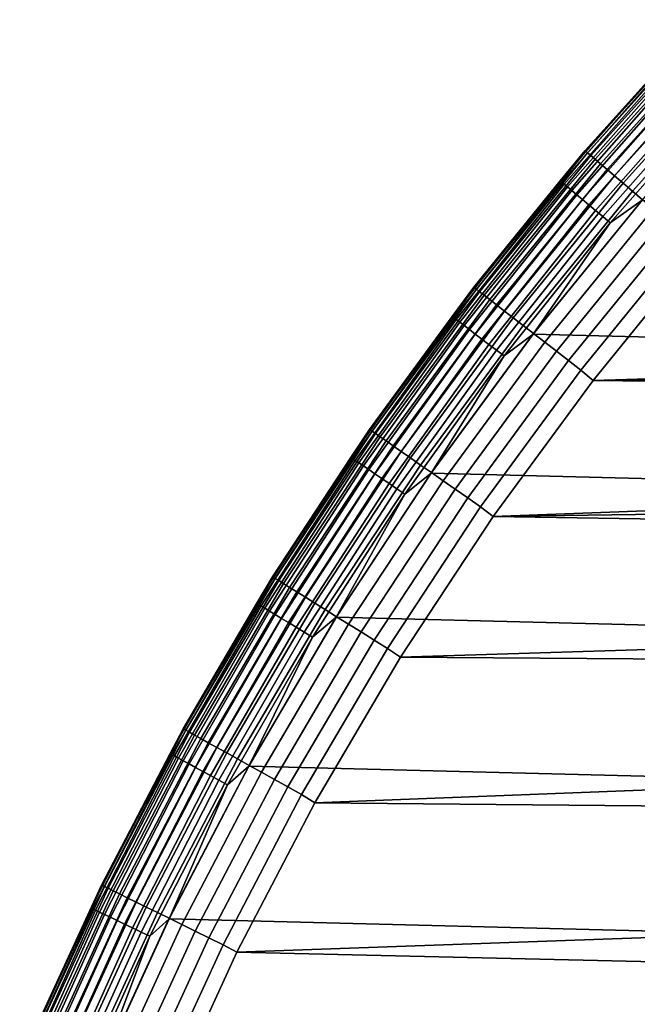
# Model space of a CAD drawing. Header units: metres. Extents: x -23 to 242, y -40 to 23.
# Tile 17 of 256: x -21.19 to -17.11, y 9.34 to 15.85. Entities that reach past the tile are written whole.
import ezdxf

# ---------------------------------------------------------------- set-up
doc = ezdxf.new("R2010")
doc.units = ezdxf.units.M
doc.layers.add('solid_10171013', color=7, linetype='CONTINUOUS')

msp = doc.modelspace()

# ---------------------------------------------------------------- linework, layer by layer
at = {"layer": 'solid_10171013'}
for points in [[(-17.451452, 14.981548, 149), (-16.67025, 15.846222, 149), (-16.67025, 15.846222, 0.5), (-17.451452, 14.981548, 0.5)], [(-16.857058, 15.641064, 0.434737), (-17.451452, 14.981548, 0.5), (-16.67025, 15.846222, 0.5)], [(-17.447388, 14.978091, 149.10318), (-16.666367, 15.842563, 149.10318), (-16.67025, 15.846222, 149), (-17.451452, 14.981548, 149)], [(-17.435053, 14.967503, 149.20668), (-16.654585, 15.831363, 149.20668), (-16.666367, 15.842563, 149.10318), (-17.447388, 14.978091, 149.10318)], [(-17.41457, 14.949918, 149.307922), (-16.635017, 15.812763, 149.307922), (-16.654585, 15.831363, 149.20668), (-17.435053, 14.967503, 149.20668)], [(-17.386162, 14.92553, 149.405777), (-16.607882, 15.786968, 149.405777), (-16.635017, 15.812763, 149.307922), (-17.41457, 14.949918, 149.307922)], [(-17.35014, 14.894607, 149.499176), (-16.573471, 15.754259, 149.499176), (-16.607882, 15.786968, 149.405777), (-17.386162, 14.92553, 149.405777)], [(-17.3069, 14.857487, 149.587112), (-16.532167, 15.714997, 149.587112), (-16.573471, 15.754259, 149.499176), (-17.35014, 14.894607, 149.499176)], [(-17.256918, 14.814578, 149.668579), (-16.484423, 15.669612, 149.668579), (-16.532167, 15.714997, 149.587112), (-17.3069, 14.857487, 149.587112)], [(-17.615746, 14.781365, 0.434737), (-17.451452, 14.981548, 0.5), (-16.857058, 15.641064, 0.434737)], [(-17.615746, 14.781365, 0.434737), (-16.857058, 15.641064, 0.434737), (-16.847692, 15.632373, 0.370527), (-17.605959, 14.773153, 0.370527)], [(-17.605959, 14.773153, 0.370527), (-16.847692, 15.632373, 0.370527), (-16.832256, 15.618052, 0.308537), (-17.589828, 14.759618, 0.308537)], [(-17.589828, 14.759618, 0.308537), (-16.832256, 15.618052, 0.308537), (-16.811016, 15.598343, 0.24983), (-17.567631, 14.740993, 0.24983)], [(-17.200741, 14.766352, 149.742722), (-16.430761, 15.618603, 149.742722), (-16.484423, 15.669612, 149.668579), (-17.256918, 14.814578, 149.668579)], [(-17.138987, 14.713338, 149.808716), (-16.371771, 15.562529, 149.808716), (-16.430761, 15.618603, 149.742722), (-17.200741, 14.766352, 149.742722)], [(-17.567631, 14.740993, 0.24983), (-16.811016, 15.598343, 0.24983), (-16.784334, 15.573586, 0.195412), (-17.539749, 14.717598, 0.195412)], [(-17.539749, 14.717598, 0.195412), (-16.784334, 15.573586, 0.195412), (-16.75267, 15.544207, 0.146215), (-17.50666, 14.689832, 0.146215)], [(-17.072332, 14.656117, 149.865814), (-16.3081, 15.502006, 149.865814), (-16.371771, 15.562529, 149.808716), (-17.138987, 14.713338, 149.808716)], [(-17.50666, 14.689832, 0.146215), (-16.75267, 15.544207, 0.146215), (-16.716566, 15.510706, 0.103084), (-17.468931, 14.658173, 0.103084)], [(-17.468931, 14.658173, 0.103084), (-16.716566, 15.510706, 0.103084), (-16.67664, 15.47366, 0.066758), (-17.427208, 14.623163, 0.066758)], [(-17.427208, 14.623163, 0.066758), (-16.67664, 15.47366, 0.066758), (-16.633575, 15.433702, 0.03786), (-17.382206, 14.585402, 0.03786)], [(-17.382206, 14.585402, 0.03786), (-16.633575, 15.433702, 0.03786), (-16.588114, 15.391521, 0.016885), (-17.334698, 14.545538, 0.016885)], [(-17.334698, 14.545538, 0.016885), (-16.588114, 15.391521, 0.016885), (-16.541033, 15.347836, 0.004193), (-17.285498, 14.504254, 0.004193)], [(-17.285498, 14.504254, 0.004193), (-16.541033, 15.347836, 0.004193), (-17.074446, 14.653085)], [(-18.187859, 14.078417, 149), (-17.451452, 14.981548, 149), (-17.451452, 14.981548, 0.5), (-18.187859, 14.078417, 0.5)], [(-17.615746, 14.781365, 0.434737), (-18.187859, 14.078417, 0.5), (-17.451452, 14.981548, 0.5)], [(-18.183622, 14.075171, 149.10318), (-17.447388, 14.978091, 149.10318), (-17.451452, 14.981548, 149), (-18.187859, 14.078417, 149)], [(-18.170767, 14.065221, 149.20668), (-17.435053, 14.967503, 149.20668), (-17.447388, 14.978091, 149.10318), (-18.183622, 14.075171, 149.10318)], [(-18.14942, 14.048697, 149.307922), (-17.41457, 14.949918, 149.307922), (-17.435053, 14.967503, 149.20668), (-18.170767, 14.065221, 149.20668)], [(-18.119812, 14.025779, 149.405777), (-17.386162, 14.92553, 149.405777), (-17.41457, 14.949918, 149.307922), (-18.14942, 14.048697, 149.307922)], [(-18.08227, 13.996719, 149.499176), (-17.35014, 14.894607, 149.499176), (-17.386162, 14.92553, 149.405777), (-18.119812, 14.025779, 149.405777)], [(-18.037207, 13.961837, 149.587112), (-17.3069, 14.857487, 149.587112), (-17.35014, 14.894607, 149.499176), (-18.08227, 13.996719, 149.499176)], [(-17.985115, 13.921515, 149.668579), (-17.256918, 14.814578, 149.668579), (-17.3069, 14.857487, 149.587112), (-18.037207, 13.961837, 149.587112)], [(-18.330637, 13.884918, 0.434737), (-18.187859, 14.078417, 0.5), (-17.615746, 14.781365, 0.434737)], [(-18.330637, 13.884918, 0.434737), (-17.615746, 14.781365, 0.434737), (-17.605959, 14.773153, 0.370527), (-18.320454, 13.877204, 0.370527)], [(-18.320454, 13.877204, 0.370527), (-17.605959, 14.773153, 0.370527), (-17.589828, 14.759618, 0.308537), (-18.303669, 13.864491, 0.308537)], [(-17.926567, 13.876196, 149.742722), (-17.200741, 14.766352, 149.742722), (-17.256918, 14.814578, 149.668579), (-17.985115, 13.921515, 149.668579)], [(-18.303669, 13.864491, 0.308537), (-17.589828, 14.759618, 0.308537), (-17.567631, 14.740993, 0.24983), (-18.280571, 13.846995, 0.24983)], [(-18.280571, 13.846995, 0.24983), (-17.567631, 14.740993, 0.24983), (-17.539749, 14.717598, 0.195412), (-18.251558, 13.825018, 0.195412)], [(-18.251558, 13.825018, 0.195412), (-17.539749, 14.717598, 0.195412), (-17.50666, 14.689832, 0.146215), (-18.217125, 13.798937, 0.146215)], [(-17.862207, 13.826378, 149.808716), (-17.138987, 14.713338, 149.808716), (-17.200741, 14.766352, 149.742722), (-17.926567, 13.876196, 149.742722)], [(-17.792742, 13.772607, 149.865814), (-17.072332, 14.656117, 149.865814), (-17.138987, 14.713338, 149.808716), (-17.862207, 13.826378, 149.808716)], [(-18.217125, 13.798937, 0.146215), (-17.50666, 14.689832, 0.146215), (-17.468931, 14.658173, 0.103084), (-18.177864, 13.769197, 0.103084)], [(-18.177864, 13.769197, 0.103084), (-17.468931, 14.658173, 0.103084), (-17.427208, 14.623163, 0.066758), (-18.134449, 13.736311, 0.066758)], [(-17.074446, 14.653085), (17.794987, 13.769098), (18.469526, 12.85012), (-17.795063, 13.769)], [(-17.285498, 14.504254, 0.004193), (-17.074446, 14.653085), (-17.795063, 13.769)], [(-17.718931, 13.715473, 149.913422), (-17.001511, 14.595319, 149.913422), (-17.072332, 14.656117, 149.865814), (-17.792742, 13.772607, 149.865814)], [(-18.134449, 13.736311, 0.066758), (-17.427208, 14.623163, 0.066758), (-17.382206, 14.585402, 0.03786), (-18.08762, 13.70084, 0.03786)], [(-18.08762, 13.70084, 0.03786), (-17.382206, 14.585402, 0.03786), (-17.334698, 14.545538, 0.016885), (-18.038185, 13.663394, 0.016885)], [(-17.641586, 13.655604, 149.950989), (-16.927299, 14.53161, 149.950989), (-17.001511, 14.595319, 149.913422), (-17.718931, 13.715473, 149.913422)], [(-18.038185, 13.663394, 0.016885), (-17.334698, 14.545538, 0.016885), (-17.285498, 14.504254, 0.004193), (-17.986988, 13.624614, 0.004193)], [(-17.56156, 13.593658, 149.978119), (-16.850512, 14.46569, 149.978119), (-16.927299, 14.53161, 149.950989), (-17.641586, 13.655604, 149.950989)], [(-17.986988, 13.624614, 0.004193), (-17.285498, 14.504254, 0.004193), (-17.795063, 13.769)], [(-17.479725, 13.530314, 149.994522), (-16.77199, 14.398282, 149.994522), (-16.850512, 14.46569, 149.978119), (-17.56156, 13.593658, 149.978119)], [(-16.77199, 14.398282, 149.994522), (-17.479725, 13.530314, 149.994522), (-17.399588, 13.46306, 150), (-16.694983, 14.327498, 150)], [(-1.198118, 13.948631, 150), (-0.399854, 13.994287, 150), (-16.694983, 14.327498, 150), (-17.399588, 13.46306, 150)], [(-18.877575, 13.139147, 149), (-18.187859, 14.078417, 149), (-18.187859, 14.078417, 0.5), (-18.877575, 13.139147, 0.5)], [(-18.330637, 13.884918, 0.434737), (-18.877575, 13.139147, 0.5), (-18.187859, 14.078417, 0.5)], [(-18.873178, 13.13612, 149.10318), (-18.183622, 14.075171, 149.10318), (-18.187859, 14.078417, 149), (-18.877575, 13.139147, 149)], [(-18.859837, 13.126834, 149.20668), (-18.170767, 14.065221, 149.20668), (-18.183622, 14.075171, 149.10318), (-18.873178, 13.13612, 149.10318)], [(-18.837679, 13.111412, 149.307922), (-18.14942, 14.048697, 149.307922), (-18.170767, 14.065221, 149.20668), (-18.859837, 13.126834, 149.20668)], [(-18.80695, 13.090023, 149.405777), (-18.119812, 14.025779, 149.405777), (-18.14942, 14.048697, 149.307922), (-18.837679, 13.111412, 149.307922)], [(-18.767984, 13.062902, 149.499176), (-18.08227, 13.996719, 149.499176), (-18.119812, 14.025779, 149.405777), (-18.80695, 13.090023, 149.405777)], [(-18.72121, 13.030348, 149.587112), (-18.037207, 13.961837, 149.587112), (-18.08227, 13.996719, 149.499176), (-18.767984, 13.062902, 149.499176)], [(-18.667145, 12.992716, 149.668579), (-17.985115, 13.921515, 149.668579), (-18.037207, 13.961837, 149.587112), (-18.72121, 13.030348, 149.587112)], [(-18.606377, 12.95042, 149.742722), (-17.926567, 13.876196, 149.742722), (-17.985115, 13.921515, 149.668579), (-18.667145, 12.992716, 149.668579)], [(-1.992386, 13.857494, 150), (-1.198118, 13.948631, 150), (-17.399588, 13.46306, 150)], [(-18.999958, 12.953952, 0.434737), (-18.877575, 13.139147, 0.5), (-18.330637, 13.884918, 0.434737)], [(-18.999958, 12.953952, 0.434737), (-18.330637, 13.884918, 0.434737), (-18.320454, 13.877204, 0.370527), (-18.989401, 12.946754, 0.370527)], [(-18.989401, 12.946754, 0.370527), (-18.320454, 13.877204, 0.370527), (-18.303669, 13.864491, 0.308537), (-18.972004, 12.934893, 0.308537)], [(-18.972004, 12.934893, 0.308537), (-18.303669, 13.864491, 0.308537), (-18.280571, 13.846995, 0.24983), (-18.948063, 12.918571, 0.24983)], [(-18.539576, 12.903926, 149.808716), (-17.862207, 13.826378, 149.808716), (-17.926567, 13.876196, 149.742722), (-18.606377, 12.95042, 149.742722)], [(-2.780181, 13.721169, 150), (-1.992386, 13.857494, 150), (-17.399588, 13.46306, 150)], [(-18.948063, 12.918571, 0.24983), (-18.280571, 13.846995, 0.24983), (-18.251558, 13.825018, 0.195412), (-18.91799, 12.898067, 0.195412)], [(-18.91799, 12.898067, 0.195412), (-18.251558, 13.825018, 0.195412), (-18.217125, 13.798937, 0.146215), (-18.882301, 12.873734, 0.146215)], [(-18.882301, 12.873734, 0.146215), (-18.217125, 13.798937, 0.146215), (-18.177864, 13.769197, 0.103084), (-18.841606, 12.845989, 0.103084)], [(-18.467476, 12.853742, 149.865814), (-17.792742, 13.772607, 149.865814), (-17.862207, 13.826378, 149.808716), (-18.539576, 12.903926, 149.808716)], [(-18.841606, 12.845989, 0.103084), (-18.177864, 13.769197, 0.103084), (-18.134449, 13.736311, 0.066758), (-18.796604, 12.815308, 0.066758)], [(-18.796604, 12.815308, 0.066758), (-18.134449, 13.736311, 0.066758), (-18.08762, 13.70084, 0.03786), (-18.748066, 12.782215, 0.03786)], [(-17.795063, 13.769), (18.469526, 12.85012), (19.096766, 11.898045), (-18.469597, 12.850019)], [(-17.986988, 13.624614, 0.004193), (-17.795063, 13.769), (-18.469597, 12.850019)], [(-18.390865, 12.800421, 149.913422), (-17.718931, 13.715473, 149.913422), (-17.792742, 13.772607, 149.865814), (-18.467476, 12.853742, 149.865814)], [(-18.748066, 12.782215, 0.03786), (-18.08762, 13.70084, 0.03786), (-18.038185, 13.663394, 0.016885), (-18.696825, 12.74728, 0.016885)], [(-18.696825, 12.74728, 0.016885), (-18.038185, 13.663394, 0.016885), (-17.986988, 13.624614, 0.004193), (-18.643759, 12.7111, 0.004193)], [(-18.310589, 12.744546, 149.950989), (-17.641586, 13.655604, 149.950989), (-17.718931, 13.715473, 149.913422), (-18.390865, 12.800421, 149.913422)], [(-3.559042, 13.54006, 150), (-2.780181, 13.721169, 150), (-17.399588, 13.46306, 150)], [(-18.643759, 12.7111, 0.004193), (-17.986988, 13.624614, 0.004193), (-18.469597, 12.850019)], [(-18.227526, 12.686732, 149.978119), (-17.56156, 13.593658, 149.978119), (-17.641586, 13.655604, 149.950989), (-18.310589, 12.744546, 149.950989)], [(-18.14259, 12.627615, 149.994522), (-17.479725, 13.530314, 149.994522), (-17.56156, 13.593658, 149.978119), (-18.227526, 12.686732, 149.978119)], [(-4.32632, 13.31476, 150), (-3.559042, 13.54006, 150), (-17.399588, 13.46306, 150)], [(-17.479725, 13.530314, 149.994522), (-18.14259, 12.627615, 149.994522), (-18.059135, 12.564501, 150), (-17.399588, 13.46306, 150)], [(-5.079339, 13.046075, 150), (-4.32632, 13.31476, 150), (-17.399588, 13.46306, 150), (-18.059135, 12.564501, 150)], [(-19.518833, 12.166149, 149), (-18.877575, 13.139147, 149), (-18.877575, 13.139147, 0.5), (-19.518833, 12.166149, 0.5)], [(-18.999958, 12.953952, 0.434737), (-19.518833, 12.166149, 0.5), (-18.877575, 13.139147, 0.5)], [(-19.51429, 12.163349, 149.10318), (-18.873178, 13.13612, 149.10318), (-18.877575, 13.139147, 149), (-19.518833, 12.166149, 149)], [(-19.500494, 12.154751, 149.20668), (-18.859837, 13.126834, 149.20668), (-18.873178, 13.13612, 149.10318), (-19.51429, 12.163349, 149.10318)], [(-19.477583, 12.140471, 149.307922), (-18.837679, 13.111412, 149.307922), (-18.859837, 13.126834, 149.20668), (-19.500494, 12.154751, 149.20668)], [(-19.44581, 12.120666, 149.405777), (-18.80695, 13.090023, 149.405777), (-18.837679, 13.111412, 149.307922), (-19.477583, 12.140471, 149.307922)], [(-19.405521, 12.095553, 149.499176), (-18.767984, 13.062902, 149.499176), (-18.80695, 13.090023, 149.405777), (-19.44581, 12.120666, 149.405777)], [(-19.357159, 12.06541, 149.587112), (-18.72121, 13.030348, 149.587112), (-18.767984, 13.062902, 149.499176), (-19.405521, 12.095553, 149.499176)], [(-19.301256, 12.030564, 149.668579), (-18.667145, 12.992716, 149.668579), (-18.72121, 13.030348, 149.587112), (-19.357159, 12.06541, 149.587112)], [(-5.815754, 12.734864, 150), (-5.079339, 13.046075, 150), (-18.059135, 12.564501, 150)], [(-19.62204, 11.990779, 0.434737), (-19.518833, 12.166149, 0.5), (-18.999958, 12.953952, 0.434737)], [(-19.62204, 11.990779, 0.434737), (-18.999958, 12.953952, 0.434737), (-18.989401, 12.946754, 0.370527), (-19.611137, 11.984118, 0.370527)], [(-19.611137, 11.984118, 0.370527), (-18.989401, 12.946754, 0.370527), (-18.972004, 12.934893, 0.308537), (-19.59317, 11.973138, 0.308537)], [(-19.238424, 11.991401, 149.742722), (-18.606377, 12.95042, 149.742722), (-18.667145, 12.992716, 149.668579), (-19.301256, 12.030564, 149.668579)], [(-19.169353, 11.94835, 149.808716), (-18.539576, 12.903926, 149.808716), (-18.606377, 12.95042, 149.742722), (-19.238424, 11.991401, 149.742722)], [(-19.59317, 11.973138, 0.308537), (-18.972004, 12.934893, 0.308537), (-18.948063, 12.918571, 0.24983), (-19.568447, 11.958029, 0.24983)], [(-19.568447, 11.958029, 0.24983), (-18.948063, 12.918571, 0.24983), (-18.91799, 12.898067, 0.195412), (-19.53739, 11.93905, 0.195412)], [(-19.53739, 11.93905, 0.195412), (-18.91799, 12.898067, 0.195412), (-18.882301, 12.873734, 0.146215), (-19.500532, 11.916527, 0.146215)], [(-19.094803, 11.901882, 149.865814), (-18.467476, 12.853742, 149.865814), (-18.539576, 12.903926, 149.808716), (-19.169353, 11.94835, 149.808716)], [(-19.500532, 11.916527, 0.146215), (-18.882301, 12.873734, 0.146215), (-18.841606, 12.845989, 0.103084), (-19.458504, 11.890844, 0.103084)], [(-19.458504, 11.890844, 0.103084), (-18.841606, 12.845989, 0.103084), (-18.796604, 12.815308, 0.066758), (-19.412029, 11.862444, 0.066758)], [(-18.469597, 12.850019), (19.096766, 11.898045), (19.675112, 10.915094), (-19.09683, 11.89794)], [(-18.643759, 12.7111, 0.004193), (-18.469597, 12.850019), (-19.09683, 11.89794)], [(-19.015593, 11.852509, 149.913422), (-18.390865, 12.800421, 149.913422), (-18.467476, 12.853742, 149.865814), (-19.094803, 11.901882, 149.865814)], [(-19.412029, 11.862444, 0.066758), (-18.796604, 12.815308, 0.066758), (-18.748066, 12.782215, 0.03786), (-19.361902, 11.831812, 0.03786)], [(-19.361902, 11.831812, 0.03786), (-18.748066, 12.782215, 0.03786), (-18.696825, 12.74728, 0.016885), (-19.308983, 11.799474, 0.016885)], [(-18.932589, 11.800773, 149.950989), (-18.310589, 12.744546, 149.950989), (-18.390865, 12.800421, 149.913422), (-19.015593, 11.852509, 149.913422)], [(-19.308983, 11.799474, 0.016885), (-18.696825, 12.74728, 0.016885), (-18.643759, 12.7111, 0.004193), (-19.254179, 11.765985, 0.004193)], [(-19.254179, 11.765985, 0.004193), (-18.643759, 12.7111, 0.004193), (-19.09683, 11.89794)], [(-18.846704, 11.74724, 149.978119), (-18.227526, 12.686732, 149.978119), (-18.310589, 12.744546, 149.950989), (-18.932589, 11.800773, 149.950989)], [(-18.758881, 11.6925, 149.994522), (-18.14259, 12.627615, 149.994522), (-18.227526, 12.686732, 149.978119), (-18.846704, 11.74724, 149.978119)], [(-6.53327, 12.382096, 150), (-5.815754, 12.734864, 150), (-18.059135, 12.564501, 150)], [(-18.14259, 12.627615, 149.994522), (-18.758881, 11.6925, 149.994522), (-18.672434, 11.633579, 150), (-18.059135, 12.564501, 150)], [(-7.229609, 11.988859, 150), (-6.53327, 12.382096, 150), (-18.059135, 12.564501, 150), (-18.672434, 11.633579, 150)], [(-20.109985, 11.16192, 149), (-19.518833, 12.166149, 149), (-19.518833, 12.166149, 0.5), (-20.109987, 11.16192, 0.5)], [(-19.62204, 11.990779, 0.434737), (-20.109987, 11.16192, 0.5), (-19.518833, 12.166149, 0.5)], [(-20.105307, 11.159355, 149.10318), (-19.51429, 12.163349, 149.10318), (-19.518833, 12.166149, 149), (-20.109985, 11.16192, 149)], [(-20.091093, 11.151466, 149.20668), (-19.500494, 12.154751, 149.20668), (-19.51429, 12.163349, 149.10318), (-20.105307, 11.159355, 149.10318)], [(-20.06749, 11.138365, 149.307922), (-19.477583, 12.140471, 149.307922), (-19.500494, 12.154751, 149.20668), (-20.091093, 11.151466, 149.20668)], [(-20.034754, 11.120195, 149.405777), (-19.44581, 12.120666, 149.405777), (-19.477583, 12.140471, 149.307922), (-20.06749, 11.138365, 149.307922)], [(-19.993244, 11.097156, 149.499176), (-19.405521, 12.095553, 149.499176), (-19.44581, 12.120666, 149.405777), (-20.034754, 11.120195, 149.405777)], [(-19.943417, 11.0695, 149.587112), (-19.357159, 12.06541, 149.587112), (-19.405521, 12.095553, 149.499176), (-19.993244, 11.097156, 149.499176)], [(-19.88582, 11.037531, 149.668579), (-19.301256, 12.030564, 149.668579), (-19.357159, 12.06541, 149.587112), (-19.943417, 11.0695, 149.587112)], [(-20.195339, 10.997796, 0.434737), (-20.109987, 11.16192, 0.5), (-19.62204, 11.990779, 0.434737)], [(-20.195339, 10.997796, 0.434737), (-19.62204, 11.990779, 0.434737), (-19.611137, 11.984118, 0.370527), (-20.184118, 10.991685, 0.370527)], [(-20.184118, 10.991685, 0.370527), (-19.611137, 11.984118, 0.370527), (-19.59317, 11.973138, 0.308537), (-20.165627, 10.981615, 0.308537)], [(-20.165627, 10.981615, 0.308537), (-19.59317, 11.973138, 0.308537), (-19.568447, 11.958029, 0.24983), (-20.140181, 10.967757, 0.24983)], [(-19.821085, 11.0016, 149.742722), (-19.238424, 11.991401, 149.742722), (-19.301256, 12.030564, 149.668579), (-19.88582, 11.037531, 149.668579)], [(-19.749924, 10.962102, 149.808716), (-19.169353, 11.94835, 149.808716), (-19.238424, 11.991401, 149.742722), (-19.821085, 11.0016, 149.742722)], [(-7.902267, 11.556557, 150), (-7.229609, 11.988859, 150), (-18.672434, 11.633579, 150)], [(-20.140181, 10.967757, 0.24983), (-19.568447, 11.958029, 0.24983), (-19.53739, 11.93905, 0.195412), (-20.108215, 10.950351, 0.195412)], [(-20.108215, 10.950351, 0.195412), (-19.53739, 11.93905, 0.195412), (-19.500532, 11.916527, 0.146215), (-20.07028, 10.929692, 0.146215)], [(-20.07028, 10.929692, 0.146215), (-19.500532, 11.916527, 0.146215), (-19.458504, 11.890844, 0.103084), (-20.027025, 10.906137, 0.103084)], [(-19.673117, 10.91947, 149.865814), (-19.094803, 11.901882, 149.865814), (-19.169353, 11.94835, 149.808716), (-19.749924, 10.962102, 149.808716)], [(-20.027025, 10.906137, 0.103084), (-19.458504, 11.890844, 0.103084), (-19.412029, 11.862444, 0.066758), (-19.979193, 10.880088, 0.066758)], [(-19.979193, 10.880088, 0.066758), (-19.412029, 11.862444, 0.066758), (-19.361902, 11.831812, 0.03786), (-19.927601, 10.851993, 0.03786)], [(-19.09683, 11.89794), (19.675112, 10.915094), (20.202652, 9.90465), (-19.675173, 10.914987)], [(-19.254179, 11.765985, 0.004193), (-19.09683, 11.89794), (-19.675173, 10.914987)], [(-19.591505, 10.874172, 149.913422), (-19.015593, 11.852509, 149.913422), (-19.094803, 11.901882, 149.865814), (-19.673117, 10.91947, 149.865814)], [(-19.505987, 10.826706, 149.950989), (-18.932589, 11.800773, 149.950989), (-19.015593, 11.852509, 149.913422), (-19.591505, 10.874172, 149.913422)], [(-19.927601, 10.851993, 0.03786), (-19.361902, 11.831812, 0.03786), (-19.308983, 11.799474, 0.016885), (-19.873137, 10.822333, 0.016885)], [(-19.873137, 10.822333, 0.016885), (-19.308983, 11.799474, 0.016885), (-19.254179, 11.765985, 0.004193), (-19.81673, 10.791616, 0.004193)], [(-19.417501, 10.777593, 149.978119), (-18.846704, 11.74724, 149.978119), (-18.932589, 11.800773, 149.950989), (-19.505987, 10.826706, 149.950989)], [(-19.81673, 10.791616, 0.004193), (-19.254179, 11.765985, 0.004193), (-19.675173, 10.914987)], [(-19.327019, 10.727371, 149.994522), (-18.758881, 11.6925, 149.994522), (-18.846704, 11.74724, 149.978119), (-19.417501, 10.777593, 149.978119)], [(-18.758881, 11.6925, 149.994522), (-19.327019, 10.727371, 149.994522), (-19.237925, 10.672469, 150), (-18.672434, 11.633579, 150)], [(-8.549062, 11.086627, 150), (-7.902267, 11.556557, 150), (-18.672434, 11.633579, 150), (-19.237925, 10.672469, 150)], [(-20.649519, 10.129036, 149), (-20.109985, 11.16192, 149), (-20.109987, 11.16192, 0.5), (-20.649519, 10.129036, 0.5)], [(-20.195339, 10.997796, 0.434737), (-20.649519, 10.129036, 0.5), (-20.109987, 11.16192, 0.5)], [(-20.644712, 10.126716, 149.10318), (-20.105307, 11.159355, 149.10318), (-20.109985, 11.16192, 149), (-20.649519, 10.129036, 149)], [(-20.630119, 10.119556, 149.20668), (-20.091093, 11.151466, 149.20668), (-20.105307, 11.159355, 149.10318), (-20.644712, 10.126716, 149.10318)], [(-20.605883, 10.107668, 149.307922), (-20.06749, 11.138365, 149.307922), (-20.091093, 11.151466, 149.20668), (-20.630119, 10.119556, 149.20668)], [(-20.572268, 10.091179, 149.405777), (-20.034754, 11.120195, 149.405777), (-20.06749, 11.138365, 149.307922), (-20.605883, 10.107668, 149.307922)], [(-20.529644, 10.070271, 149.499176), (-19.993244, 11.097156, 149.499176), (-20.034754, 11.120195, 149.405777), (-20.572268, 10.091179, 149.405777)], [(-20.478481, 10.045175, 149.587112), (-19.943417, 11.0695, 149.587112), (-19.993244, 11.097156, 149.499176), (-20.529644, 10.070271, 149.499176)], [(-20.419338, 10.016164, 149.668579), (-19.88582, 11.037531, 149.668579), (-19.943417, 11.0695, 149.587112), (-20.478481, 10.045175, 149.587112)], [(-9.167984, 10.580544, 150), (-8.549062, 11.086627, 150), (-19.237925, 10.672469, 150)], [(-20.71843, 9.97747, 0.434737), (-20.649519, 10.129036, 0.5), (-20.195339, 10.997796, 0.434737)], [(-20.71843, 9.97747, 0.434737), (-20.195339, 10.997796, 0.434737), (-20.184118, 10.991685, 0.370527), (-20.706919, 9.971927, 0.370527)], [(-20.352867, 9.983558, 149.742722), (-19.821085, 11.0016, 149.742722), (-19.88582, 11.037531, 149.668579), (-20.419338, 10.016164, 149.668579)], [(-20.279797, 9.947715, 149.808716), (-19.749924, 10.962102, 149.808716), (-19.821085, 11.0016, 149.742722), (-20.352867, 9.983558, 149.742722)], [(-20.706919, 9.971927, 0.370527), (-20.184118, 10.991685, 0.370527), (-20.165627, 10.981615, 0.308537), (-20.687948, 9.96279, 0.308537)], [(-20.687948, 9.96279, 0.308537), (-20.165627, 10.981615, 0.308537), (-20.140181, 10.967757, 0.24983), (-20.661842, 9.950219, 0.24983)], [(-20.661842, 9.950219, 0.24983), (-20.140181, 10.967757, 0.24983), (-20.108215, 10.950351, 0.195412), (-20.629049, 9.934426, 0.195412)], [(-20.629049, 9.934426, 0.195412), (-20.108215, 10.950351, 0.195412), (-20.07028, 10.929692, 0.146215), (-20.590132, 9.915685, 0.146215)], [(-20.590132, 9.915685, 0.146215), (-20.07028, 10.929692, 0.146215), (-20.027025, 10.906137, 0.103084), (-20.545755, 9.894315, 0.103084)], [(-20.200928, 9.909028, 149.865814), (-19.673117, 10.91947, 149.865814), (-19.749924, 10.962102, 149.808716), (-20.279797, 9.947715, 149.808716)], [(-20.545755, 9.894315, 0.103084), (-20.027025, 10.906137, 0.103084), (-19.979193, 10.880088, 0.066758), (-20.496685, 9.870683, 0.066758)], [(-20.496685, 9.870683, 0.066758), (-19.979193, 10.880088, 0.066758), (-19.927601, 10.851993, 0.03786), (-20.443756, 9.845194, 0.03786)], [(-19.675173, 10.914987), (20.202652, 9.90465), (20.678564, 8.868315), (-20.202705, 9.904541)], [(-19.81673, 10.791616, 0.004193), (-19.675173, 10.914987), (-20.202705, 9.904541)], [(-20.117128, 9.867922, 149.913422), (-19.591505, 10.874172, 149.913422), (-19.673117, 10.91947, 149.865814), (-20.200928, 9.909028, 149.865814)], [(-20.029316, 9.824848, 149.950989), (-19.505987, 10.826706, 149.950989), (-19.591505, 10.874172, 149.913422), (-20.117128, 9.867922, 149.913422)], [(-20.443756, 9.845194, 0.03786), (-19.927601, 10.851993, 0.03786), (-19.873137, 10.822333, 0.016885), (-20.38788, 9.818286, 0.016885)], [(-20.38788, 9.818286, 0.016885), (-19.873137, 10.822333, 0.016885), (-19.81673, 10.791616, 0.004193), (-20.330015, 9.79042, 0.004193)], [(-19.938456, 9.780279, 149.978119), (-19.417501, 10.777593, 149.978119), (-19.505987, 10.826706, 149.950989), (-20.029316, 9.824848, 149.950989)], [(-20.330015, 9.79042, 0.004193), (-19.81673, 10.791616, 0.004193), (-20.202705, 9.904541)], [(-19.845547, 9.734705, 149.994522), (-19.327019, 10.727371, 149.994522), (-19.417501, 10.777593, 149.978119), (-19.938456, 9.780279, 149.978119)], [(-19.327019, 10.727371, 149.994522), (-19.845547, 9.734705, 149.994522), (-19.753738, 9.684478, 150), (-19.237925, 10.672469, 150)], [(-9.757095, 10.039874, 150), (-9.167984, 10.580544, 150), (-19.237925, 10.672469, 150), (-19.753738, 9.684478, 150)], [(-21.136044, 9.07015, 149), (-20.649519, 10.129036, 149), (-20.649519, 10.129036, 0.5), (-21.136044, 9.07015, 0.5)], [(-20.71843, 9.97747, 0.434737), (-21.136044, 9.07015, 0.5), (-20.649519, 10.129036, 0.5)], [(-21.131124, 9.06808, 149.10318), (-20.644712, 10.126716, 149.10318), (-20.649519, 10.129036, 149), (-21.136044, 9.07015, 149)], [(-21.116188, 9.061669, 149.20668), (-20.630119, 10.119556, 149.20668), (-20.644712, 10.126716, 149.10318), (-21.131124, 9.06808, 149.10318)], [(-21.091379, 9.051023, 149.307922), (-20.605883, 10.107668, 149.307922), (-20.630119, 10.119556, 149.20668), (-21.116188, 9.061669, 149.20668)], [(-21.056973, 9.036259, 149.405777), (-20.572268, 10.091179, 149.405777), (-20.605883, 10.107668, 149.307922), (-21.091379, 9.051023, 149.307922)], [(-21.013346, 9.017537, 149.499176), (-20.529644, 10.070271, 149.499176), (-20.572268, 10.091179, 149.405777), (-21.056973, 9.036259, 149.405777)], [(-20.960976, 8.995064, 149.587112), (-20.478481, 10.045175, 149.587112), (-20.529644, 10.070271, 149.499176), (-21.013346, 9.017537, 149.499176)], [(-20.90044, 8.969086, 149.668579), (-20.419338, 10.016164, 149.668579), (-20.478481, 10.045175, 149.587112), (-20.960976, 8.995064, 149.587112)], [(-10.31443, 9.466385, 150), (-9.757095, 10.039874, 150), (-19.753738, 9.684478, 150)], [(-21.190012, 8.932339, 0.434737), (-21.136044, 9.07015, 0.5), (-20.71843, 9.97747, 0.434737)], [(-21.190012, 8.932339, 0.434737), (-20.71843, 9.97747, 0.434737), (-20.706919, 9.971927, 0.370527), (-21.178238, 8.927376, 0.370527)], [(-21.178238, 8.927376, 0.370527), (-20.706919, 9.971927, 0.370527), (-20.687948, 9.96279, 0.308537), (-21.158834, 8.919197, 0.308537)], [(-21.158834, 8.919197, 0.308537), (-20.687948, 9.96279, 0.308537), (-20.661842, 9.950219, 0.24983), (-21.132135, 8.907942, 0.24983)], [(-20.832403, 8.939888, 149.742722), (-20.352867, 9.983558, 149.742722), (-20.419338, 10.016164, 149.668579), (-20.90044, 8.969086, 149.668579)], [(-20.75761, 8.907792, 149.808716), (-20.279797, 9.947715, 149.808716), (-20.352867, 9.983558, 149.742722), (-20.832403, 8.939888, 149.742722)], [(-21.132135, 8.907942, 0.24983), (-20.661842, 9.950219, 0.24983), (-20.629049, 9.934426, 0.195412), (-21.098597, 8.893804, 0.195412)], [(-21.098597, 8.893804, 0.195412), (-20.629049, 9.934426, 0.195412), (-20.590132, 9.915685, 0.146215), (-21.058792, 8.877026, 0.146215)], [(-21.058792, 8.877026, 0.146215), (-20.590132, 9.915685, 0.146215), (-20.545755, 9.894315, 0.103084), (-21.013407, 8.857894, 0.103084)], [(-21.013407, 8.857894, 0.103084), (-20.545755, 9.894315, 0.103084), (-20.496685, 9.870683, 0.066758), (-20.963219, 8.836738, 0.066758)], [(-20.676884, 8.87315, 149.865814), (-20.200928, 9.909028, 149.865814), (-20.279797, 9.947715, 149.808716), (-20.75761, 8.907792, 149.808716)], [(-20.202705, 9.904541), (20.678564, 8.868315), (21.101294, 7.809244), (-20.678612, 8.868203)], [(-20.330015, 9.79042, 0.004193), (-20.202705, 9.904541), (-20.678612, 8.868203)], [(-20.59111, 8.836341, 149.913422), (-20.117128, 9.867922, 149.913422), (-20.200928, 9.909028, 149.865814), (-20.676884, 8.87315, 149.865814)], [(-20.963219, 8.836738, 0.066758), (-20.496685, 9.870683, 0.066758), (-20.443756, 9.845194, 0.03786), (-20.909086, 8.813919, 0.03786)], [(-20.909086, 8.813919, 0.03786), (-20.443756, 9.845194, 0.03786), (-20.38788, 9.818286, 0.016885), (-20.851938, 8.789829, 0.016885)], [(-20.501228, 8.79777, 149.950989), (-20.029316, 9.824848, 149.950989), (-20.117128, 9.867922, 149.913422), (-20.59111, 8.836341, 149.913422)], [(-20.408228, 8.75786, 149.978119), (-19.938456, 9.780279, 149.978119), (-20.029316, 9.824848, 149.950989), (-20.501228, 8.79777, 149.950989)], [(-20.851938, 8.789829, 0.016885), (-20.38788, 9.818286, 0.016885), (-20.330015, 9.79042, 0.004193), (-20.792755, 8.764881, 0.004193)], [(-20.792755, 8.764881, 0.004193), (-20.330015, 9.79042, 0.004193), (-20.678612, 8.868203)], [(-20.313129, 8.717051, 149.994522), (-19.845547, 9.734705, 149.994522), (-19.938456, 9.780279, 149.978119), (-20.408228, 8.75786, 149.978119)], [(-19.845547, 9.734705, 149.994522), (-20.313129, 8.717051, 149.994522), (-20.21907, 8.671169, 150), (-19.753738, 9.684478, 150)], [(-10.838008, 8.86213, 150), (-10.31443, 9.466385, 150), (-19.753738, 9.684478, 150), (-20.21907, 8.671169, 150)]]:
    msp.add_3dface(points, dxfattribs=at)

doc.saveas('drawing.dxf')
